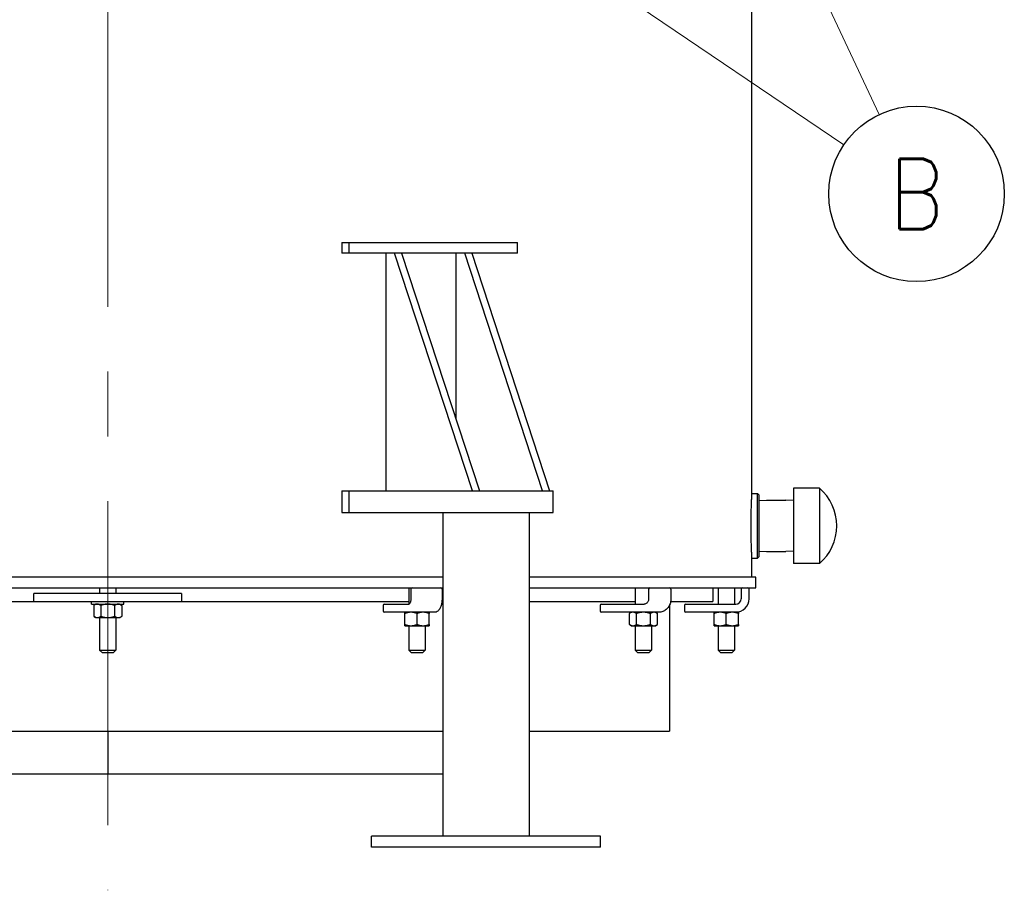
# Model space of a CAD drawing. Header units: inches. Extents: x 1 to 669, y 0 to 417.
# Tile 7 of 256: x 116 to 162, y 164 to 204. Entities that reach past the tile are written whole.
import ezdxf
from ezdxf.enums import TextEntityAlignment as Align

# ---------------------------------------------------------------- set-up
doc = ezdxf.new("R2010")
doc.units = ezdxf.units.IN
doc.header["$LTSCALE"] = 12
doc.header["$MEASUREMENT"] = 0
doc.linetypes.add('C', pattern=[2, 1.25, -0.25, 0.25, -0.25])
doc.layers.get('0').update_dxf_attribs({"linetype": 'CONTINUOUS'})
doc.layers.add('C', color=4, linetype='C', lineweight=13)
doc.layers.add('Leader', color=41, linetype='CONTINUOUS', lineweight=13)
doc.layers.add('D', color=2, linetype='CONTINUOUS')
doc.styles.get("Standard").update_dxf_attribs({"font": 'SIMPLEX.SHX', "width": 0.875})

msp = doc.modelspace()

# ---------------------------------------------------------------- linework, layer by layer
for p, q in [((149.9636, 181.99597), (149.9636, 212.49597)), ((130.98945, 193.62097), (139.11071, 193.62097)), ((130.98945, 193.62097), (130.98945, 193.12097)), ((131.31649, 193.12097), (131.31649, 193.62097)), ((139.11071, 193.12097), (139.11071, 193.62097)), ((139.11071, 193.12097), (130.98945, 193.12097)), ((133.019, 193.12097), (133.019, 182.12097)), ((137.02796, 182.12097), (133.42742, 193.12097)), ((133.75218, 193.12097), (137.35272, 182.12097)), ((136.2666, 193.12097), (136.2666, 185.43918)), ((140.27555, 182.12097), (136.67502, 193.12097)), ((136.99978, 193.12097), (140.60031, 182.12097)), ((130.98945, 182.12097), (140.76991, 182.12097)), ((130.98945, 182.12097), (130.98945, 181.12097)), ((131.31649, 181.12097), (131.31649, 182.12097)), ((140.76991, 181.12097), (140.76991, 182.12097)), ((149.9636, 181.99597), (150.2211, 181.99597)), ((150.2211, 178.99597), (150.2211, 181.99597)), ((150.2811, 181.93597), (150.2211, 181.99597)), ((150.2811, 181.93597), (150.2811, 179.05597)), ((151.8873, 182.24597), (151.8873, 178.74597)), ((153.0873, 182.24597), (151.8873, 182.24597)), ((153.0873, 182.24597), (153.0873, 178.74597)), ((150.2811, 181.67219), (150.6422, 181.68347)), ((150.6422, 181.68347), (151.5262, 181.68347)), ((151.8873, 181.67219), (151.5262, 181.68347)), ((130.98945, 181.12097), (140.76991, 181.12097)), ((135.6511, 181.12097), (135.6511, 166.12097)), ((139.6511, 181.12097), (139.6511, 166.12097)), ((150.2811, 179.31976), (150.6422, 179.30847)), ((150.6422, 179.30847), (151.5262, 179.30847)), ((151.8873, 179.31976), (151.5262, 179.30847)), ((149.9636, 178.12097), (149.9636, 178.99597)), ((149.9636, 178.99597), (150.2211, 178.99597)), ((150.2811, 179.05597), (150.2211, 178.99597)), ((153.0873, 178.74597), (151.8873, 178.74597)), ((135.6511, 178.12097), (109.43773, 178.12097)), ((150.1511, 178.12097), (139.6511, 178.12097)), ((150.1511, 177.62097), (150.1511, 178.12097)), ((90.1511, 177.62097), (135.6511, 177.62097)), ((123.56764, 177.37097), (116.73456, 177.37097)), ((116.73456, 176.99597), (116.73456, 177.37097)), ((119.7761, 177.62097), (119.7761, 177.37097)), ((120.5261, 177.62097), (120.5261, 177.37097)), ((123.56764, 177.37097), (123.56764, 176.99597)), ((134.0886, 177.62097), (134.0886, 176.87143)), ((134.17954, 177.56097), (134.17954, 177.12097)), ((135.62216, 177.56097), (135.62216, 177.12097)), ((139.6511, 177.62097), (150.1511, 177.62097)), ((144.56608, 177.62097), (144.56608, 176.87097)), ((145.183, 177.56097), (145.183, 177.12097)), ((146.21384, 177.56097), (146.21384, 177.12097)), ((148.1511, 177.62097), (148.1511, 176.99597)), ((148.4011, 177.62097), (148.4011, 176.87097)), ((149.1511, 177.62097), (149.1511, 176.87097)), ((149.4631, 177.56097), (149.4631, 177.12097)), ((149.8381, 177.12097), (149.8381, 177.56097)), ((106.2136, 176.99597), (134.0886, 176.99597)), ((119.4011, 176.87097), (119.4011, 176.99597)), ((119.4011, 176.87097), (120.9011, 176.87097)), ((119.5886, 176.87097), (119.50158, 176.81004)), ((119.50158, 176.81004), (119.50158, 176.3069)), ((119.82634, 176.81004), (119.82634, 176.3069)), ((120.47586, 176.3069), (120.47586, 176.81004)), ((120.7136, 176.87097), (120.80062, 176.81004)), ((120.80062, 176.81004), (120.80062, 176.3069)), ((120.9011, 176.87097), (120.9011, 176.99597)), ((132.89083, 176.81097), (132.89083, 176.55597)), ((132.95083, 176.87097), (134.08454, 176.87097)), ((135.61552, 176.99597), (135.6511, 176.99597)), ((139.6511, 176.99597), (144.56608, 176.99597)), ((142.93347, 176.81097), (142.93347, 176.55597)), ((142.99347, 176.87097), (144.97453, 176.87097)), ((146.1511, 176.83071), (146.1511, 170.99597)), ((146.20276, 176.99597), (148.1511, 176.99597)), ((146.8381, 176.81097), (146.8381, 176.55597)), ((146.8981, 176.87097), (149.2131, 176.87097)), ((135.27966, 176.49597), (132.95083, 176.49597)), ((133.9011, 175.9319), (133.9011, 176.43504)), ((134.4636, 175.9319), (134.4636, 176.43504)), ((135.0261, 175.9319), (135.0261, 176.43504)), ((145.66453, 176.49597), (142.99347, 176.49597)), ((144.37858, 176.49597), (144.29156, 176.43504)), ((144.29156, 175.9319), (144.29156, 176.43504)), ((144.61632, 175.9319), (144.61632, 176.43504)), ((145.26584, 175.9319), (145.26584, 176.43504)), ((145.50358, 176.49597), (145.5906, 176.43504)), ((145.5906, 175.9319), (145.5906, 176.43504)), ((149.3386, 176.49597), (146.8981, 176.49597)), ((148.2136, 175.9319), (148.2136, 176.43504)), ((148.7761, 175.9319), (148.7761, 176.43504)), ((149.3386, 175.9319), (149.3386, 176.43504)), ((119.5886, 176.24597), (119.50158, 176.3069)), ((119.5886, 176.24597), (120.7136, 176.24597)), ((119.7761, 176.24597), (119.7761, 174.74597)), ((120.5261, 176.24597), (120.5261, 174.74597)), ((120.7136, 176.24597), (120.80062, 176.3069)), ((144.37858, 175.87097), (144.29156, 175.9319)), ((145.50358, 175.87097), (145.5906, 175.9319)), ((133.9011, 175.87097), (135.0261, 175.87097)), ((134.0886, 175.87097), (134.0886, 174.74597)), ((134.8386, 175.87097), (134.8386, 174.74597)), ((144.37858, 175.87097), (145.50358, 175.87097)), ((144.56608, 175.87097), (144.56608, 174.74597)), ((145.31608, 175.87097), (145.31608, 174.74597)), ((148.2136, 175.87097), (149.3386, 175.87097)), ((148.4011, 175.87097), (148.4011, 174.74597)), ((149.1511, 175.87097), (149.1511, 174.74597)), ((119.7761, 174.74597), (120.5261, 174.74597)), ((119.9011, 174.62097), (119.7761, 174.74597)), ((120.4011, 174.62097), (119.9011, 174.62097)), ((120.4011, 174.62097), (120.5261, 174.74597)), ((134.0886, 174.74597), (134.8386, 174.74597)), ((134.2136, 174.62097), (134.0886, 174.74597)), ((134.7136, 174.62097), (134.2136, 174.62097)), ((134.7136, 174.62097), (134.8386, 174.74597)), ((144.56608, 174.74597), (145.31608, 174.74597)), ((144.69108, 174.62097), (144.56608, 174.74597)), ((145.19108, 174.62097), (144.69108, 174.62097)), ((145.19108, 174.62097), (145.31608, 174.74597)), ((148.4011, 174.74597), (149.1511, 174.74597)), ((148.5261, 174.62097), (148.4011, 174.74597)), ((149.0261, 174.62097), (148.5261, 174.62097)), ((149.0261, 174.62097), (149.1511, 174.74597)), ((94.1511, 170.99597), (135.6511, 170.99597)), ((120.1511, 170.99597), (120.1511, 168.99597)), ((139.6511, 170.99597), (146.1511, 170.99597)), ((135.6511, 168.99597), (101.1511, 168.99597)), ((142.95222, 166.12097), (132.34998, 166.12097)), ((132.34998, 165.62097), (132.34998, 166.12097)), ((142.95222, 165.62097), (142.95222, 166.12097)), ((142.95222, 165.62097), (132.34998, 165.62097))]:
    msp.add_line(p, q)
for centre, radius, start, end in [((151.57324, 180.49597), 2.31406, 310.865657, 49.134343), ((134.23954, 177.56097), 0.06, 90, 180), ((135.56216, 177.56097), 0.06, 0, 90), ((145.243, 177.56097), 0.06, 90, 180), ((146.15384, 177.56097), 0.06, 0, 90), ((149.5231, 177.56097), 0.06, 90, 180), ((149.7781, 177.56097), 0.06, 0, 90), ((132.95083, 176.81097), 0.06, 90, 180), ((142.99347, 176.81097), 0.06, 90, 180), ((146.8981, 176.81097), 0.06, 90, 180), ((149.2131, 177.12097), 0.25, 270, 0), ((149.2131, 177.12097), 0.625, 270, 0), ((132.95083, 176.55597), 0.06, 180, 270), ((142.99347, 176.55597), 0.06, 180, 270), ((146.8981, 176.55597), 0.06, 180, 270)]:
    msp.add_arc(centre, radius, start, end)
for points, knots in [([(149.9636, 178.99597), (149.9636, 178.99597), (149.96314, 179.00499), (149.96127, 179.04295), (149.95985, 179.0719), (149.95629, 179.14844), (149.95415, 179.19611), (149.94955, 179.30625), (149.9471, 179.36873), (149.94236, 179.50189), (149.9399, 179.57712), (149.9353, 179.74093), (149.93316, 179.82951), (149.92959, 180.01429), (149.92818, 180.11064), (149.9263, 180.30438), (149.92584, 180.40178), (149.92584, 180.49597), (149.92584, 180.59016), (149.9263, 180.68756), (149.92818, 180.88131), (149.92959, 180.97765), (149.93316, 181.16243), (149.9353, 181.25101), (149.9399, 181.41483), (149.94236, 181.49005), (149.9471, 181.62321), (149.94955, 181.6857), (149.95415, 181.79584), (149.95629, 181.8435), (149.95985, 181.92005), (149.96127, 181.94899), (149.96314, 181.98696), (149.9636, 181.99597), (149.9636, 181.99597)], [-5.74174506, -5.74174506, -5.74174506, -5.74174506, -5.024027, -5.024027, -4.30630895, -4.30630895, -3.5885909, -3.5885909, -2.87087284, -2.87087284, -2.15315463, -2.15315463, -1.43543642, -1.43543642, -0.71771821, -0.71771821, 0, 0, 0, 0.71771821, 0.71771821, 1.43543642, 1.43543642, 2.15315463, 2.15315463, 2.87087284, 2.87087284, 3.5885909, 3.5885909, 4.30630895, 4.30630895, 5.024027, 5.024027, 5.74174506, 5.74174506, 5.74174506, 5.74174506]), ([(134.17954, 177.12097), (134.17954, 177.09335), (134.17747, 177.06574), (134.16955, 177.01375), (134.16373, 176.98937), (134.14957, 176.94696), (134.1413, 176.92878), (134.1245, 176.90054), (134.11599, 176.89019), (134.10116, 176.87659), (134.09506, 176.87341), (134.08833, 176.87123), (134.08642, 176.87097), (134.08454, 176.87097)], [4.71238898, 4.71238898, 4.71238898, 4.71238898, 5.00831459, 5.00831459, 5.30119568, 5.30119568, 5.58452124, 5.58452124, 5.85348314, 5.85348314, 6.12234326, 6.12234326, 6.28318531, 6.28318531, 6.28318531, 6.28318531]), ([(135.62216, 177.12097), (135.62216, 177.05866), (135.61724, 176.99637), (135.59787, 176.87715), (135.58344, 176.82024), (135.54576, 176.71654), (135.52257, 176.66972), (135.4677, 176.59), (135.43598, 176.55692), (135.365, 176.5108), (135.32569, 176.49723), (135.28356, 176.496), (135.28161, 176.49597), (135.27966, 176.49597)], [4.71238898, 4.71238898, 4.71238898, 4.71238898, 5.02654825, 5.02654825, 5.34070751, 5.34070751, 5.65486678, 5.65486678, 5.96902604, 5.96902604, 6.26865529, 6.26865529, 6.28318531, 6.28318531, 6.28318531, 6.28318531]), ([(145.183, 177.12097), (145.183, 177.09486), (145.17953, 177.06875), (145.16607, 177.01916), (145.15607, 176.99571), (145.13065, 176.95356), (145.11517, 176.93496), (145.08047, 176.90429), (145.06122, 176.89234), (145.02115, 176.87603), (145.00034, 176.87164), (144.97783, 176.871), (144.97618, 176.87097), (144.97453, 176.87097)], [4.71238898, 4.71238898, 4.71238898, 4.71238898, 5.01600697, 5.01600697, 5.32075802, 5.32075802, 5.63001112, 5.63001112, 5.94417039, 5.94417039, 6.25832965, 6.25832965, 6.28318531, 6.28318531, 6.28318531, 6.28318531]), ([(146.21384, 177.12097), (146.21384, 177.05636), (146.20499, 176.99176), (146.1703, 176.86849), (146.14446, 176.80983), (146.07788, 176.70401), (146.03714, 176.65687), (145.94426, 176.57895), (145.89213, 176.5482), (145.78165, 176.50675), (145.72335, 176.49603), (145.66485, 176.49597), (145.66469, 176.49597), (145.66453, 176.49597)], [4.71238898, 4.71238898, 4.71238898, 4.71238898, 5.02654825, 5.02654825, 5.34070751, 5.34070751, 5.65486678, 5.65486678, 5.96902604, 5.96902604, 6.28231893, 6.28231893, 6.28318531, 6.28318531, 6.28318531, 6.28318531])]:
    msp.add_open_spline(points, degree=3, knots=knots)
for points, weights in [([(119.66396, 176.87097), (119.5886, 176.87097), (119.50158, 176.81004)], [1, 1.0638190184, 1.05045771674]), ([(119.82634, 176.81004), (119.73932, 176.87097), (119.66396, 176.87097)], [1.05045771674, 1.0638190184, 1]), ([(120.1511, 176.87097), (120.00038, 176.87097), (119.82634, 176.81004)], [1, 1.0638190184, 1.05045771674]), ([(120.47586, 176.81004), (120.30182, 176.87097), (120.1511, 176.87097)], [1.05045771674, 1.0638190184, 1]), ([(120.63824, 176.87097), (120.56288, 176.87097), (120.47586, 176.81004)], [1, 1.0638190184, 1.05045771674]), ([(120.80062, 176.81004), (120.7136, 176.87097), (120.63824, 176.87097)], [1.05045771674, 1.0638190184, 1]), ([(133.9011, 176.43504), (133.9011, 176.49597), (133.9011, 176.49597)], [1.05045771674, 1.0638190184, 1]), ([(134.18235, 176.49597), (134.05182, 176.49597), (133.9011, 176.43504)], [1, 1.0638190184, 1.05045771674]), ([(134.4636, 176.43504), (134.31288, 176.49597), (134.18235, 176.49597)], [1.05045771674, 1.0638190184, 1]), ([(134.74485, 176.49597), (134.61432, 176.49597), (134.4636, 176.43504)], [1, 1.0638190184, 1.05045771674]), ([(135.0261, 176.43504), (134.87538, 176.49597), (134.74485, 176.49597)], [1.05045771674, 1.0638190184, 1]), ([(135.0261, 176.49597), (135.0261, 176.49597), (135.0261, 176.43504)], [1, 1.0638190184, 1.05045771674]), ([(144.45394, 176.49597), (144.37858, 176.49597), (144.29156, 176.43504)], [1, 1.0638190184, 1.05045771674]), ([(144.61632, 176.43504), (144.5293, 176.49597), (144.45394, 176.49597)], [1.05045771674, 1.0638190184, 1]), ([(144.94108, 176.49597), (144.79036, 176.49597), (144.61632, 176.43504)], [1, 1.0638190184, 1.05045771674]), ([(145.26584, 176.43504), (145.0918, 176.49597), (144.94108, 176.49597)], [1.05045771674, 1.0638190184, 1]), ([(145.42822, 176.49597), (145.35286, 176.49597), (145.26584, 176.43504)], [1, 1.0638190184, 1.05045771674]), ([(145.5906, 176.43504), (145.50358, 176.49597), (145.42822, 176.49597)], [1.05045771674, 1.0638190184, 1]), ([(148.2136, 176.43504), (148.2136, 176.49597), (148.2136, 176.49597)], [1.05045771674, 1.0638190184, 1]), ([(148.49485, 176.49597), (148.36432, 176.49597), (148.2136, 176.43504)], [1, 1.0638190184, 1.05045771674]), ([(148.7761, 176.43504), (148.62538, 176.49597), (148.49485, 176.49597)], [1.05045771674, 1.0638190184, 1]), ([(149.05735, 176.49597), (148.92682, 176.49597), (148.7761, 176.43504)], [1, 1.0638190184, 1.05045771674]), ([(149.3386, 176.43504), (149.18788, 176.49597), (149.05735, 176.49597)], [1.05045771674, 1.0638190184, 1]), ([(149.3386, 176.49597), (149.3386, 176.49597), (149.3386, 176.43504)], [1, 1.0638190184, 1.05045771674]), ([(119.50158, 176.3069), (119.5886, 176.24597), (119.66396, 176.24597)], [1.05045771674, 1.0638190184, 1]), ([(119.66396, 176.24597), (119.73932, 176.24597), (119.82634, 176.3069)], [1, 1.0638190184, 1.05045771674]), ([(119.82634, 176.3069), (120.00038, 176.24597), (120.1511, 176.24597)], [1.05045771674, 1.0638190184, 1]), ([(120.1511, 176.24597), (120.30182, 176.24597), (120.47586, 176.3069)], [1, 1.0638190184, 1.05045771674]), ([(120.47586, 176.3069), (120.56288, 176.24597), (120.63824, 176.24597)], [1.05045771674, 1.0638190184, 1]), ([(120.63824, 176.24597), (120.7136, 176.24597), (120.80062, 176.3069)], [1, 1.0638190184, 1.05045771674]), ([(133.9011, 175.87097), (133.9011, 175.87097), (133.9011, 175.9319)], [1, 1.0638190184, 1.05045771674]), ([(133.9011, 175.9319), (134.05182, 175.87097), (134.18235, 175.87097)], [1.05045771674, 1.0638190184, 1]), ([(134.18235, 175.87097), (134.31288, 175.87097), (134.4636, 175.9319)], [1, 1.0638190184, 1.05045771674]), ([(134.4636, 175.9319), (134.61432, 175.87097), (134.74485, 175.87097)], [1.05045771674, 1.0638190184, 1]), ([(134.74485, 175.87097), (134.87538, 175.87097), (135.0261, 175.9319)], [1, 1.0638190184, 1.05045771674]), ([(135.0261, 175.9319), (135.0261, 175.87097), (135.0261, 175.87097)], [1.05045771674, 1.0638190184, 1]), ([(144.29156, 175.9319), (144.37858, 175.87097), (144.45394, 175.87097)], [1.05045771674, 1.0638190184, 1]), ([(144.45394, 175.87097), (144.5293, 175.87097), (144.61632, 175.9319)], [1, 1.0638190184, 1.05045771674]), ([(144.61632, 175.9319), (144.79036, 175.87097), (144.94108, 175.87097)], [1.05045771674, 1.0638190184, 1]), ([(144.94108, 175.87097), (145.0918, 175.87097), (145.26584, 175.9319)], [1, 1.0638190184, 1.05045771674]), ([(145.26584, 175.9319), (145.35286, 175.87097), (145.42822, 175.87097)], [1.05045771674, 1.0638190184, 1]), ([(145.42822, 175.87097), (145.50358, 175.87097), (145.5906, 175.9319)], [1, 1.0638190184, 1.05045771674]), ([(148.2136, 175.9319), (148.36432, 175.87097), (148.49485, 175.87097)], [1.05045771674, 1.0638190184, 1]), ([(148.2136, 175.87097), (148.2136, 175.87097), (148.2136, 175.9319)], [1, 1.0638190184, 1.05045771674]), ([(148.49485, 175.87097), (148.62538, 175.87097), (148.7761, 175.9319)], [1, 1.0638190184, 1.05045771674]), ([(148.7761, 175.9319), (148.92682, 175.87097), (149.05735, 175.87097)], [1.05045771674, 1.0638190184, 1]), ([(149.05735, 175.87097), (149.18788, 175.87097), (149.3386, 175.9319)], [1, 1.0638190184, 1.05045771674]), ([(149.3386, 175.9319), (149.3386, 175.87097), (149.3386, 175.87097)], [1.05045771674, 1.0638190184, 1])]:
    msp.add_rational_spline(points, weights, degree=2)
at = {"layer": 'C'}
msp.add_line((120.1511, 277.63662), (120.1511, 163.62097), dxfattribs=at)
at = {"layer": 'D'}
msp.add_circle((157.58174, 195.86513), 4.0625, dxfattribs=at)
at = {"layer": 'Leader'}
for p, q in [((120.98994, 220.624), (154.21708, 198.14174)), ((145.96948, 220.62097), (155.85651, 199.54311))]:
    msp.add_line(p, q, dxfattribs=at)

# ---------------------------------------------------------------- texts
at = {"layer": 'D', "width": 0.875}
msp.add_text('B', height=3.25, dxfattribs=at).set_placement((157.58174, 195.86513), align=Align.MIDDLE)

doc.saveas('drawing.dxf')
